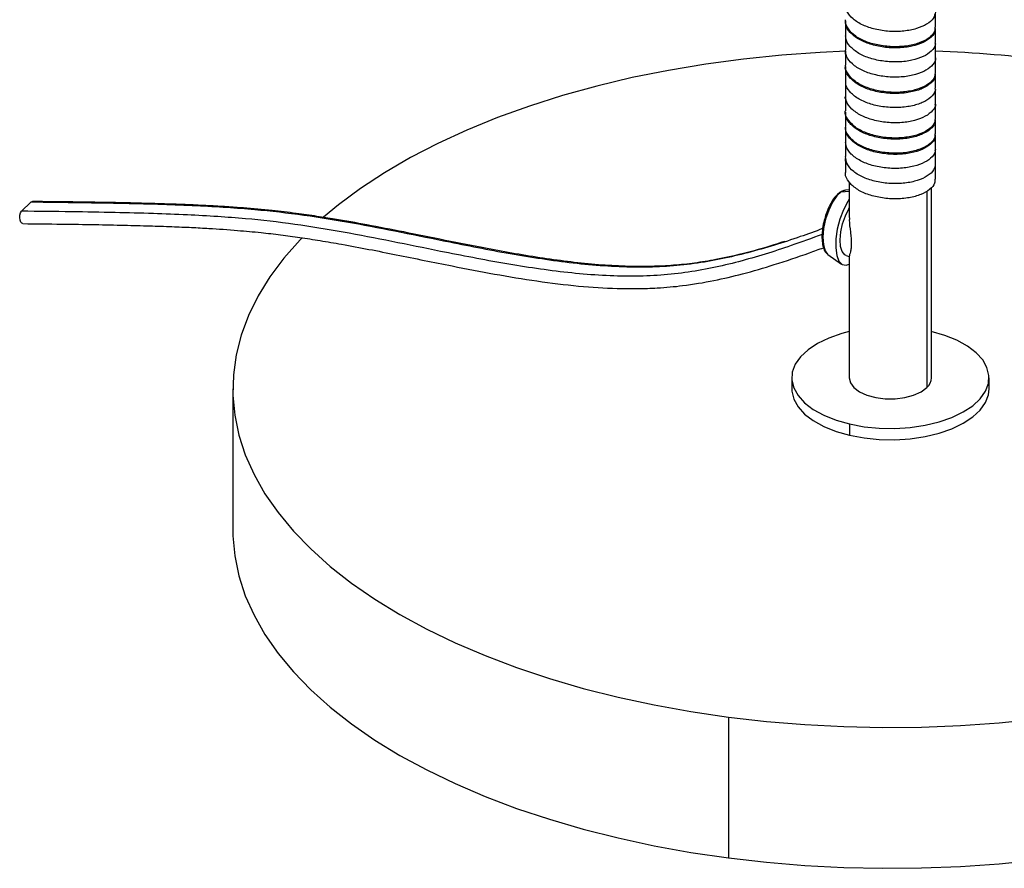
# Paper-space layout '_Trimétrica' of a CAD drawing. Header units: millimetres. Extents: x -180 to 180, y -75 to 402.
# Tile 1 of 4: x -132 to 17, y -75 to 54. Entities that reach past the tile are written whole.
import ezdxf

# ---------------------------------------------------------------- set-up
doc = ezdxf.new("R2010")
doc.units = ezdxf.units.MM

psp = doc.layouts.new('_Trimétrica')

# ---------------------------------------------------------------- linework, layer by layer
at = {"color": 7, "linetype": 'Continuous', "lineweight": 25}
for p, q in [((6.85, 53.33), (6.85, 55.48)), ((-6.85, 54.31), (-6.85, 52.17)), ((6.85, 51.01), (6.85, 53.16)), ((-6.85, 52), (-6.85, 49.86)), ((-6.77, 51.85), (-6.8, 52)), ((-6.85, 49.68), (-6.85, 47.54)), ((6.85, 48.7), (6.85, 50.84)), ((6.79, 48.54), (6.77, 48.45)), ((6.85, 46.39), (6.85, 48.53)), ((-6.85, 47.36), (-6.85, 45.22)), ((-6.85, 45.06), (-6.85, 42.92)), ((6.85, 44.07), (6.85, 46.22)), ((6.85, 41.76), (6.85, 43.9)), ((-6.85, 42.74), (-6.85, 40.6)), ((6.8, 41.6), (6.78, 41.47)), ((6.85, 39.45), (6.85, 41.59)), ((-6.85, 40.42), (-6.85, 38.28)), ((6.85, 37.13), (6.85, 39.28)), ((-6.85, 38.11), (-6.85, 35.97)), ((6.85, 34.81), (6.85, 36.96)), ((-6.85, 35.8), (-6.85, 33.66)), ((-6.73, 35.38), (-6.83, 35.8)), ((6.85, 34.74), (6.78, 34.49)), ((6.85, 32.5), (6.85, 34.64)), ((-6.85, 33.48), (-6.85, 31.34)), ((6.85, 30.19), (6.85, 32.33)), ((-6.84, 28.53), (-7.47, 28.29)), ((-6.25, 28.58), (-6.84, 28.53)), ((-6.25, 29.78), (-6.25, 24.37)), ((6.25, 0), (6.25, 28.99)), ((-132.11, 25.34), (-130.71, 26.7)), ((-9.49, 18.77), (-7.42, 17.29)), ((-6.71, 18.59), (-6.25, 18.46)), ((-6.25, 18.49), (-6.25, 0)), ((15, -1.71), (15, 0)), ((-15, 0), (-15, -1.71)), ((-100, -1.71), (-100, -23.14)), ((-6.2, -7.03), (-6.2, -8.75)), ((-24.63, -51.63), (-24.63, -73.06))]:
    psp.add_line(p, q, dxfattribs=at)
at = {"color": 8, "linetype": 'Continuous', "lineweight": 25}
for p, q in [((-7.47, 28.29), (-6.25, 28.38)), ((5.53, 28.4), (5.53, -1.5))]:
    psp.add_line(p, q, dxfattribs=at)
at = {"color": 7, "linetype": 'Continuous', "lineweight": 25, "flags": 128}
for points in [[(-6.76, 49.67), (-10.66, 49.5), (-16.53, 49.08), (-22.35, 48.49), (-28.08, 47.72), (-33.72, 46.77), (-39.24, 45.66), (-44.62, 44.38), (-49.84, 42.94), (-54.89, 41.34), (-59.74, 39.59), (-64.39, 37.69), (-68.81, 35.66), (-72.99, 33.49), (-76.91, 31.2), (-80.56, 28.8), (-83.93, 26.29), (-86.18, 24.41)], [(-6.25, 27.2), (-6.49, 26.83), (-7.13, 25.57), (-7.67, 24.14), (-8.07, 22.62), (-8.29, 21.13), (-8.32, 19.76), (-8.16, 18.6), (-7.82, 17.74), (-7.33, 17.23), (-6.71, 17.12), (-6.25, 17.26)], [(-130.71, 26.7), (-130.51, 26.81), (-130.45, 26.81)], [(-6.71, 18.59), (-6.95, 18.71), (-7.33, 19.19), (-7.56, 19.98), (-7.63, 21), (-7.52, 22.19), (-7.26, 23.43), (-6.85, 24.63), (-6.34, 25.7), (-6.25, 25.85)], [(-131.91, 23.45), (-132.05, 23.5), (-132.22, 23.69), (-132.35, 23.99), (-132.4, 24.37), (-132.37, 24.75), (-132.27, 25.1), (-132.11, 25.34)], [(-89.45, 21.31), (-89.77, 20.98), (-92.22, 18.2), (-94.35, 15.35), (-96.15, 12.44), (-97.61, 9.48), (-98.72, 6.49), (-99.49, 3.46), (-99.91, 0.42), (-99.98, -2.64), (-99.7, -5.69), (-99.07, -8.72), (-98.09, -11.73), (-96.77, -14.71), (-95.1, -17.64), (-93.1, -20.51), (-90.78, -23.32), (-88.13, -26.05), (-85.18, -28.7), (-81.93, -31.25), (-78.39, -33.7), (-74.57, -36.03), (-70.49, -38.25), (-66.17, -40.33), (-61.61, -42.28), (-56.83, -44.09), (-51.86, -45.75), (-46.7, -47.26), (-41.38, -48.6), (-35.92, -49.78), (-30.32, -50.79), (-24.63, -51.63)], [(-9.56, 18.82), (-9.5, 18.77), (-9.49, 18.77)], [(-6.25, 7.02), (-7.4, 6.72), (-9.35, 6.04), (-11.07, 5.21), (-12.52, 4.26), (-13.66, 3.19), (-14.46, 2.05), (-14.91, 0.86), (-14.98, -0.35), (-14.69, -1.55), (-14.04, -2.72), (-13.05, -3.81), (-11.73, -4.82), (-10.12, -5.7), (-8.26, -6.45), (-6.2, -7.03)], [(-6.2, -7.03), (-3.99, -7.45), (-1.68, -7.68), (0.67, -7.72), (3.01, -7.57), (5.27, -7.23), (7.4, -6.72), (9.35, -6.04), (11.07, -5.21), (12.52, -4.26), (13.66, -3.19), (14.46, -2.05), (14.91, -0.86), (14.98, 0.35), (14.69, 1.55), (14.04, 2.72), (13.05, 3.81), (11.73, 4.82), (10.12, 5.7), (8.26, 6.45), (6.2, 7.03)], [(-6.25, 0), (-6.07, -0.76), (-5.54, -1.49), (-4.69, -2.13), (-3.56, -2.65), (-2.23, -3.01), (-0.77, -3.19), (0.74, -3.2), (2.2, -3.01), (3.54, -2.65), (4.67, -2.14), (5.53, -1.5)], [(-15, -1.71), (-14.98, -2.06), (-14.69, -3.26), (-14.04, -4.43), (-13.05, -5.53), (-11.73, -6.53), (-10.12, -7.42), (-8.26, -8.16), (-6.2, -8.75)], [(-6.2, -8.75), (-3.99, -9.16), (-1.68, -9.39), (0.67, -9.43), (3.01, -9.28), (5.27, -8.95), (7.4, -8.43), (9.35, -7.75), (11.07, -6.93), (12.52, -5.97), (13.66, -4.91), (14.46, -3.77), (14.91, -2.58), (15, -1.71)], [(-100, -23.14), (-99.98, -24.07), (-99.7, -27.12), (-99.07, -30.15), (-98.09, -33.16), (-96.77, -36.14), (-95.1, -39.07), (-93.1, -41.94), (-90.78, -44.75), (-88.13, -47.48), (-85.18, -50.13), (-81.93, -52.68), (-78.39, -55.12), (-74.57, -57.46), (-70.49, -59.67), (-66.17, -61.76), (-61.61, -63.71), (-56.83, -65.52), (-51.86, -67.18), (-46.7, -68.69), (-41.38, -70.03), (-35.92, -71.21), (-30.32, -72.22), (-24.63, -73.06)], [(-24.63, -51.63), (-18.84, -52.3), (-12.99, -52.78), (-7.09, -53.09), (-1.17, -53.21), (4.75, -53.16), (10.66, -52.92), (16.53, -52.51), (22.35, -51.92)], [(-24.63, -73.06), (-18.84, -73.72), (-12.99, -74.21), (-7.09, -74.52), (-1.17, -74.64), (4.75, -74.59), (10.66, -74.35), (16.53, -73.94), (22.35, -73.34)]]:
    psp.add_lwpolyline(points, dxfattribs=at)
at = {"color": 8, "linetype": 'Continuous', "lineweight": 25, "flags": 128}
psp.add_lwpolyline([(-7.47, 28.29), (-8.14, 27.67), (-8.8, 26.71), (-9.38, 25.5), (-9.85, 24.13), (-10.15, 22.72), (-10.26, 21.38), (-10.19, 20.21), (-9.93, 19.32), (-9.56, 18.82)], dxfattribs=at)
at = {"color": 7, "linetype": 'Continuous', "lineweight": 25}
for centre, radius, start, end in [((0.22, -139.29), 189.08, 82.5847, 87.9879), ((4.23, 0.05), 2.02, 309.9646, 358.6735)]:
    psp.add_arc(centre, radius, start, end, dxfattribs=at)
at = {"color": 8, "linetype": 'Continuous', "lineweight": 25}
psp.add_arc((-7.44, 27.93), 0.361, 93.8827, 122.9333, dxfattribs=at)
at = {"color": 7, "linetype": 'Continuous', "lineweight": 25}
for points, knots in [([(6.84, 55.64), (6.78, 55.32), (6.66, 54.64), (5.61, 53.76), (4.04, 53.08), (2.06, 52.68), (-0.14, 52.64), (-2.31, 52.97), (-4.26, 53.62), (-5.76, 54.57), (-6.71, 55.68), (-6.78, 56.46), (-6.81, 56.81)], [0, 0, 0, 0, 0.098735, 0.202393, 0.303589, 0.40295, 0.506333, 0.608749, 0.707513, 0.810193, 0.913426, 1, 1, 1, 1]), ([(6.78, 53.34), (6.78, 53.11), (6.78, 52.54), (5.98, 51.7), (4.58, 50.95), (2.7, 50.45), (0.55, 50.3), (-1.66, 50.52), (-3.69, 51.07), (-5.37, 51.93), (-6.45, 53.05), (-6.92, 53.94), (-6.82, 54.41), (-6.8, 54.48)], [0, 0, 0, 0, 0.067785, 0.17116, 0.273707, 0.372501, 0.475136, 0.578461, 0.677682, 0.779168, 0.882848, 0.983402, 1, 1, 1, 1]), ([(6.77, 53.16), (6.79, 53.04), (6.87, 52.58), (6.29, 51.8), (5.08, 50.98), (3.32, 50.4), (1.23, 50.13), (-0.99, 50.24), (-3.1, 50.7), (-4.9, 51.47), (-6.19, 52.51), (-6.84, 53.51), (-6.78, 54.12), (-6.77, 54.31)], [0, 0, 0, 0, 0.036223, 0.138828, 0.242264, 0.341627, 0.443047, 0.546798, 0.647552, 0.747456, 0.851088, 0.953203, 1, 1, 1, 1]), ([(6.77, 51.01), (6.79, 50.89), (6.87, 50.43), (6.29, 49.66), (5.08, 48.84), (3.32, 48.25), (1.23, 47.99), (-0.99, 48.1), (-3.1, 48.55), (-4.9, 49.32), (-6.19, 50.37), (-6.84, 51.37), (-6.78, 51.98), (-6.77, 52.17)], [0, 0, 0, 0, 0.036004, 0.13861, 0.242046, 0.341409, 0.442829, 0.546581, 0.647335, 0.747239, 0.850871, 0.952987, 1, 1, 1, 1]), ([(-6.66, 49), (-6.77, 49.19), (-6.89, 49.42), (-6.83, 49.64), (-6.82, 49.68)], [0, 0, 0, 0, 0.838351, 1, 1, 1, 1]), ([(6.83, 48.7), (6.84, 48.68), (6.95, 48.33), (6.53, 47.63), (5.53, 46.75), (3.9, 46.09), (1.9, 45.72), (-0.31, 45.71), (-2.47, 46.07), (-4.39, 46.74), (-5.86, 47.71), (-6.74, 48.81), (-6.78, 49.54), (-6.8, 49.86)], [0, 0, 0, 0, 0.0050481, 0.1062873, 0.2099901, 0.31083, 0.4105572, 0.5141021, 0.616268, 0.7151447, 0.8181017, 0.921197, 1, 1, 1, 1]), ([(6.83, 50.84), (6.84, 50.82), (6.86, 50.77), (6.83, 50.71), (6.8, 50.67)], [0, 0, 0, 0, 0.309108, 1, 1, 1, 1]), ([(6.79, 46.39), (6.78, 46.14), (6.75, 45.54), (5.89, 44.69), (4.45, 43.95), (2.54, 43.48), (0.38, 43.36), (-1.83, 43.61), (-3.83, 44.18), (-5.48, 45.07), (-6.5, 46.19), (-6.94, 47.06), (-6.83, 47.5), (-6.82, 47.54)], [0, 0, 0, 0, 0.075604, 0.179089, 0.281333, 0.380155, 0.483014, 0.58615, 0.685143, 0.786962, 0.890569, 0.990665, 1, 1, 1, 1]), ([(6.77, 46.22), (6.79, 46.07), (6.85, 45.58), (6.22, 44.79), (4.96, 43.98), (3.16, 43.42), (1.06, 43.19), (-1.16, 43.32), (-3.25, 43.8), (-5.03, 44.59), (-6.26, 45.66), (-6.86, 46.63), (-6.79, 47.2), (-6.77, 47.36)], [0, 0, 0, 0, 0.0441677, 0.1470224, 0.2502924, 0.3494188, 0.4511963, 0.5548991, 0.6552131, 0.7555271, 0.8592299, 0.9610074, 1, 1, 1, 1]), ([(6.77, 44.07), (6.79, 43.93), (6.85, 43.44), (6.22, 42.64), (4.96, 41.84), (3.16, 41.28), (1.06, 41.04), (-1.16, 41.18), (-3.25, 41.66), (-5.03, 42.45), (-6.26, 43.52), (-6.86, 44.49), (-6.79, 45.06), (-6.77, 45.22)], [0, 0, 0, 0, 0.043952, 0.146806, 0.250076, 0.349202, 0.450979, 0.554681, 0.654995, 0.755309, 0.859011, 0.960788, 1, 1, 1, 1]), ([(6.81, 43.9), (6.83, 43.85), (6.87, 43.77), (6.81, 43.68), (6.79, 43.64)], [0, 0, 0, 0, 0.480837, 1, 1, 1, 1]), ([(-6.7, 42.19), (-6.8, 42.37), (-6.9, 42.55), (-6.85, 42.73), (-6.84, 42.74)], [0, 0, 0, 0, 0.960131, 1, 1, 1, 1]), ([(6.81, 41.75), (6.83, 41.71), (6.93, 41.33), (6.47, 40.61), (5.42, 39.75), (3.75, 39.11), (1.73, 38.76), (-0.48, 38.78), (-2.63, 39.16), (-4.52, 39.86), (-5.94, 40.85), (-6.76, 41.93), (-6.78, 42.63), (-6.78, 42.92)], [0, 0, 0, 0, 0.012542, 0.114194, 0.217906, 0.31836, 0.41852, 0.522192, 0.624076, 0.723132, 0.826333, 0.929257, 1, 1, 1, 1]), ([(6.8, 39.45), (6.78, 39.17), (6.72, 38.55), (5.8, 37.68), (4.32, 36.96), (2.38, 36.52), (0.21, 36.42), (-1.99, 36.7), (-3.97, 37.3), (-5.59, 38.21), (-6.55, 39.34), (-6.96, 40.18), (-6.85, 40.59), (-6.84, 40.6)], [0, 0, 0, 0, 0.083354, 0.186926, 0.288845, 0.387774, 0.490835, 0.593758, 0.692602, 0.794733, 0.898244, 0.997938, 1, 1, 1, 1]), ([(6.77, 39.28), (6.78, 39.1), (6.83, 38.59), (6.14, 37.78), (4.83, 36.99), (3.01, 36.45), (0.89, 36.24), (-1.33, 36.4), (-3.4, 36.91), (-5.14, 37.73), (-6.33, 38.81), (-6.88, 39.75), (-6.8, 40.29), (-6.78, 40.42)], [0, 0, 0, 0, 0.0521612, 0.1552237, 0.2582862, 0.3572349, 0.4593306, 0.5629425, 0.6628265, 0.7635611, 0.8672916, 0.9686918, 1, 1, 1, 1]), ([(6.77, 37.13), (6.78, 36.96), (6.83, 36.44), (6.14, 35.63), (4.83, 34.85), (3.01, 34.3), (0.89, 34.1), (-1.33, 34.26), (-3.4, 34.76), (-5.14, 35.58), (-6.33, 36.66), (-6.88, 37.61), (-6.8, 38.15), (-6.78, 38.28)], [0, 0, 0, 0, 0.051945, 0.155006, 0.258068, 0.357016, 0.45911, 0.562721, 0.662604, 0.763338, 0.867068, 0.968467, 1, 1, 1, 1]), ([(6.8, 36.95), (6.81, 36.89), (6.91, 36.48), (6.42, 35.74), (5.31, 34.89), (3.61, 34.27), (1.57, 33.95), (-0.65, 34), (-2.79, 34.41), (-4.65, 35.13), (-6.03, 36.14), (-6.79, 37.19), (-6.78, 37.86), (-6.77, 38.11)], [0, 0, 0, 0, 0.020401, 0.122411, 0.226073, 0.326109, 0.426722, 0.530464, 0.632009, 0.731288, 0.834675, 0.93737, 1, 1, 1, 1]), ([(6.8, 34.81), (6.81, 34.74), (6.91, 34.34), (6.42, 33.6), (5.31, 32.75), (3.61, 32.13), (1.57, 31.81), (-0.65, 31.86), (-2.79, 32.26), (-4.65, 32.98), (-6.03, 34), (-6.79, 35.05), (-6.78, 35.72), (-6.77, 35.97)], [0, 0, 0, 0, 0.02017, 0.122181, 0.225844, 0.325881, 0.426496, 0.530239, 0.631786, 0.731066, 0.834454, 0.937151, 1, 1, 1, 1]), ([(6.82, 32.5), (6.78, 32.2), (6.69, 31.55), (5.71, 30.68), (4.18, 29.98), (2.22, 29.55), (0.04, 29.49), (-2.15, 29.79), (-4.12, 30.41), (-5.67, 31.34), (-6.68, 32.48), (-6.78, 33.28), (-6.83, 33.66)], [0, 0, 0, 0, 0.091026, 0.194639, 0.296193, 0.395286, 0.498506, 0.601173, 0.699925, 0.802328, 0.905697, 1, 1, 1, 1]), ([(-6.56, 32.54), (-6.69, 32.76), (-6.88, 33.06), (-6.81, 33.38), (-6.79, 33.47)], [0, 0, 0, 0, 0.695696, 1, 1, 1, 1]), ([(6.77, 30.19), (6.78, 29.99), (6.8, 29.45), (6.06, 28.62), (4.71, 27.85), (2.86, 27.33), (0.72, 27.15), (-1.49, 27.35), (-3.54, 27.87), (-5.26, 28.71), (-6.39, 29.81), (-6.9, 30.73), (-6.81, 31.24), (-6.79, 31.33)], [0, 0, 0, 0, 0.059894, 0.163129, 0.265949, 0.364786, 0.467167, 0.570652, 0.67017, 0.771294, 0.875016, 0.976007, 1, 1, 1, 1]), ([(-6.92, 28.51), (-7.11, 28.47), (-7.35, 28.41), (-7.58, 28.27), (-7.64, 28.23)], [0, 0, 0, 0, 0.753279, 1, 1, 1, 1]), ([(-7.64, 28.23), (-7.76, 28.15), (-8.1, 27.89), (-8.64, 27.27), (-9.21, 26.31), (-9.68, 25.26), (-9.9, 24.51), (-9.99, 24.18)], [0, 0, 0, 0, 0.122098, 0.35355, 0.58508, 0.813262, 1, 1, 1, 1]), ([(-16.07, 20.74), (-16.62, 20.56), (-18.74, 19.85), (-22.22, 18.9), (-26.24, 18), (-29.72, 17.42), (-32.97, 17.07), (-37.81, 16.84), (-44.42, 17.08), (-52.8, 18.11), (-60.59, 19.48), (-67.66, 20.89), (-73.78, 22.14), (-79.38, 23.24), (-83.78, 24.02), (-87.36, 24.59), (-90.53, 25.04), (-94.26, 25.48), (-97.77, 25.79), (-100.99, 26.02), (-103.8, 26.18), (-106.96, 26.33), (-110.52, 26.46), (-114.59, 26.57), (-119.24, 26.67), (-124.59, 26.75), (-128.4, 26.79), (-130.45, 26.81)], [0, 0, 0, 0, 0.016504, 0.063473, 0.101356, 0.131402, 0.160502, 0.190047, 0.26098, 0.332903, 0.405216, 0.459552, 0.512937, 0.560614, 0.602098, 0.624951, 0.651853, 0.683302, 0.720726, 0.742392, 0.766555, 0.793723, 0.824503, 0.859613, 0.899892, 0.946314, 1, 1, 1, 1]), ([(-9.99, 24.18), (-10.02, 24.11), (-10.17, 23.64), (-10.32, 22.73), (-10.43, 21.55), (-10.37, 20.47), (-10.15, 19.62), (-9.88, 19.07), (-9.63, 18.9), (-9.57, 18.86)], [0, 0, 0, 0, 0.032246, 0.216079, 0.400517, 0.586719, 0.776671, 0.946649, 1, 1, 1, 1]), ([(-6.22, 24.31), (-6.23, 24.2), (-6.28, 23.55), (-6.1, 22.47), (-5.96, 21.25), (-5.95, 20.7), (-5.94, 20.42)], [0, 0, 0, 0, 0.093152, 0.545864, 0.772783, 1, 1, 1, 1]), ([(-131.91, 23.45), (-129.95, 23.43), (-126.28, 23.39), (-121.14, 23.31), (-116.67, 23.22), (-112.79, 23.12), (-109.38, 23), (-106.39, 22.88), (-103.06, 22.7), (-99.54, 22.45), (-95.9, 22.12), (-92.74, 21.76), (-89.75, 21.35), (-86.66, 20.87), (-81.77, 20.03), (-75.07, 18.72), (-67.31, 17.12), (-60.18, 15.75), (-53.76, 14.68), (-47.53, 13.91), (-42.44, 13.58), (-38.47, 13.54), (-35.14, 13.65), (-31.23, 14.01), (-26.91, 14.73), (-22.27, 15.82), (-17.44, 17.24), (-13.35, 18.62), (-10.88, 19.52), (-10.16, 19.79)], [0, 0, 0, 0, 0.0482, 0.089828, 0.125894, 0.157265, 0.184687, 0.20879, 0.230104, 0.265389, 0.294024, 0.317726, 0.340954, 0.365525, 0.391519, 0.45725, 0.524374, 0.575463, 0.626481, 0.676975, 0.724251, 0.749144, 0.774161, 0.806545, 0.847569, 0.886009, 0.930034, 0.979682, 1, 1, 1, 1]), ([(-5.94, 20.42), (-5.95, 20.17), (-5.96, 19.67), (-6.1, 18.97), (-6.28, 18.54), (-6.23, 18.54), (-6.22, 18.54)], [0, 0, 0, 0, 0.227641, 0.455435, 0.907942, 1, 1, 1, 1])]:
    psp.add_open_spline(points, degree=3, knots=knots, dxfattribs=at)
at = {"color": 8, "linetype": 'Continuous', "lineweight": 25}
for points, knots in [([(-10.31, 22.69), (-11.44, 22.27), (-15.15, 20.92), (-21.56, 18.93), (-29.74, 17.16), (-38.47, 16.62), (-47.67, 17.24), (-57.27, 18.68), (-66.21, 20.43), (-74.41, 22.11), (-81.8, 23.55), (-89.23, 24.77), (-95.59, 25.49), (-101.02, 25.91), (-105.69, 26.16), (-110.9, 26.36), (-116.77, 26.51), (-123.45, 26.62), (-128.18, 26.68), (-130.71, 26.7)], [0, 0, 0, 0, 0.032255, 0.106333, 0.179008, 0.250805, 0.326662, 0.403791, 0.48208, 0.541248, 0.600515, 0.659659, 0.720128, 0.754556, 0.792362, 0.834682, 0.882645, 0.937377, 1, 1, 1, 1]), ([(-10.38, 21.8), (-11.95, 21.22), (-16.1, 19.7), (-22.96, 17.56), (-31.14, 15.8), (-39.87, 15.25), (-49.07, 15.88), (-58.67, 17.31), (-67.61, 19.06), (-75.81, 20.74), (-83.2, 22.18), (-90.63, 23.41), (-96.99, 24.13), (-102.42, 24.54), (-107.09, 24.8), (-112.3, 24.99), (-118.17, 25.14), (-124.85, 25.26), (-129.58, 25.31), (-132.11, 25.34)], [0, 0, 0, 0, 0.044315, 0.117469, 0.189239, 0.260141, 0.335053, 0.411221, 0.488534, 0.546965, 0.605493, 0.6639, 0.723616, 0.757615, 0.79495, 0.836742, 0.884108, 0.938157, 1, 1, 1, 1])]:
    psp.add_open_spline(points, degree=3, knots=knots, dxfattribs=at)

doc.saveas('drawing.dxf')
